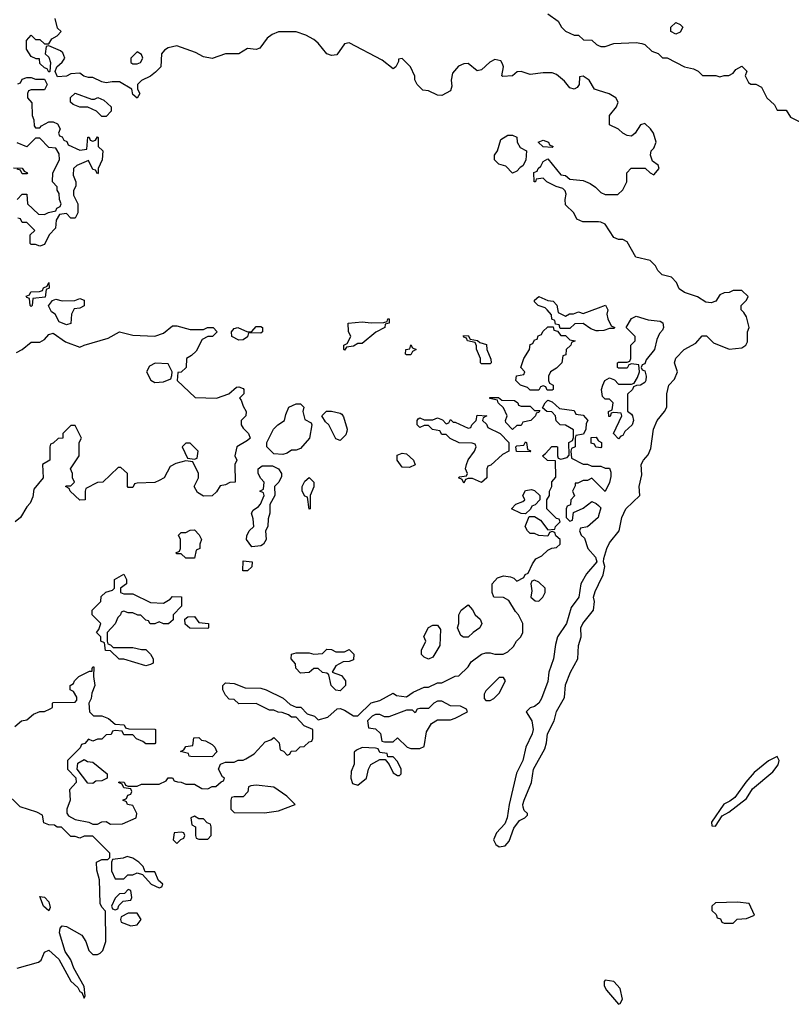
# Model space of a CAD drawing. Header units: inches. Extents: x 2769379 to 2883802, y 684208 to 828654.
# Tile 186 of 256: x 2817378 to 2820873, y 793726 to 798184. Entities that reach past the tile are written whole.
import ezdxf

# ---------------------------------------------------------------- set-up
doc = ezdxf.new("R2010")
doc.units = ezdxf.units.IN
doc.header["$MEASUREMENT"] = 0
doc.layers.add('C8719', color=7, linetype='Continuous')
doc.layers.add('C8729', color=7, linetype='Continuous')

msp = doc.modelspace()

# ---------------------------------------------------------------- linework, layer by layer
at = {"layer": 'C8719', "color": 2, "elevation": 2}
for points in [[(2819770.7, 798210.7), (2819818, 798178), (2819832, 798150), (2819850, 798132), (2819890, 798114), (2819910, 798114), (2819932.7, 798092.7), (2819970, 798092), (2819991.6, 798071.6), (2820000, 798067.2)], [(2820000, 797864.1), (2819982, 797870), (2819958, 797910), (2819930, 797928), (2819914, 797926), (2819912, 797890), (2819903.6, 797876.4), (2819890, 797868.7), (2819870, 797875.3), (2819845.6, 797905.6), (2819810, 797935.3), (2819790, 797943.7), (2819750, 797943.7), (2819690, 797935.3), (2819650, 797948.7), (2819631.6, 797948.4), (2819610.6, 797929.4), (2819567, 797927), (2819562, 797930), (2819569, 797970), (2819564.7, 797984.7), (2819558, 797998), (2819530, 798004), (2819508.1, 797991.9), (2819470, 797957.2), (2819450, 797953.2), (2819410, 797985.2), (2819390, 797984.5), (2819366.4, 797973.6), (2819338, 797942), (2819333, 797910), (2819336.3, 797883.7), (2819330, 797862), (2819290, 797841.2), (2819270, 797842), (2819230, 797862), (2819204.7, 797864.7), (2819178, 797890), (2819168, 797912), (2819168, 797928), (2819148, 797970), (2819110, 798008), (2819094, 798006), (2819094, 797994), (2819082, 797970), (2819070, 797962), (2819020.2, 798000.2), (2818870, 798079), (2818850, 798075.3), (2818814.8, 798025.2), (2818790, 798022), (2818770, 798028.7), (2818730, 798077.2), (2818710, 798094), (2818674, 798114), (2818630, 798129), (2818550, 798129), (2818522.5, 798117.5), (2818499.8, 798100.2), (2818465.4, 798054.6), (2818450, 798049), (2818410, 798054), (2818370, 798029.2), (2818310, 798028.7), (2818250, 798009), (2818210, 798015.3), (2818175.1, 798035.1), (2818090, 798065.2), (2818050, 798057.2), (2818033.7, 798046.3), (2818021, 798030), (2818018, 797970), (2817993.7, 797946.3), (2817970, 797928.7), (2817930, 797908.7), (2817911.3, 797890), (2817912, 797870), (2817922, 797850), (2817910, 797828), (2817890, 797846), (2817886, 797870), (2817830, 797902), (2817796.9, 797903.1), (2817770, 797898), (2817750, 797902), (2817710, 797922), (2817690, 797922), (2817669, 797929), (2817650, 797942), (2817610, 797939), (2817590, 797928), (2817550, 797926), (2817538, 797950), (2817546, 797970), (2817570, 797992), (2817582, 798010), (2817574, 798034), (2817563.1, 798043.1), (2817510, 798066), (2817498, 798062), (2817494, 798030), (2817510, 798014), (2817518, 797990), (2817514, 797950), (2817510, 797946), (2817502, 797962), (2817490, 797966), (2817470, 797986), (2817467.3, 798007.3), (2817452.7, 798007.3), (2817430, 798018), (2817409.3, 798050), (2817408.7, 798090), (2817430, 798114), (2817450, 798094), (2817470, 798094), (2817490, 798074), (2817510, 798074), (2817523.1, 798096.9), (2817548.4, 798111.6), (2817566, 798130), (2817550, 798146), (2817538, 798190)], [(2817370, 797894), (2817382, 797898), (2817390, 797914), (2817410, 797922), (2817430, 797922), (2817450, 797914), (2817490, 797914), (2817502, 797890), (2817490, 797866), (2817430, 797866), (2817418, 797862), (2817414, 797850), (2817414, 797830), (2817432.7, 797807.3), (2817434, 797750), (2817442, 797730), (2817443.6, 797703.6), (2817450, 797694), (2817470, 797694), (2817476.4, 797703.6), (2817510, 797722), (2817530, 797722), (2817550, 797712), (2817562, 797690), (2817554, 797670), (2817558, 797658), (2817570, 797654), (2817578, 797638), (2817592, 797632), (2817598, 797618), (2817650, 797594), (2817682, 797598), (2817687.3, 797652.7), (2817692.7, 797652.7), (2817698, 797638), (2817710, 797634), (2817722, 797638), (2817730, 797654), (2817734, 797650), (2817734, 797610), (2817754, 797590), (2817751.3, 797550), (2817734, 797510), (2817734, 797490), (2817730, 797486), (2817722, 797502), (2817710, 797506), (2817690, 797546), (2817636.9, 797523.1), (2817622, 797510), (2817619.6, 797479.6), (2817632, 797450), (2817632, 797430), (2817622, 797410), (2817622, 797390), (2817642, 797350), (2817642, 797310), (2817630, 797286), (2817610, 797286), (2817590, 797306), (2817558, 797302), (2817543.6, 797276.4), (2817539.6, 797240.4), (2817512, 797210), (2817490, 797166), (2817470, 797158), (2817450, 797166), (2817430, 797166), (2817426, 797170), (2817426, 797210), (2817446, 797230), (2817410, 797266), (2817390, 797266), (2817382, 797282), (2817370, 797286)], [(2817366, 797370), (2817390, 797394), (2817410, 797394), (2817414, 797350), (2817463.6, 797303.6), (2817490, 797302), (2817508.4, 797311.6), (2817542, 797318), (2817546, 797330), (2817562, 797338), (2817566, 797350), (2817558, 797370), (2817556.4, 797396.4), (2817547.3, 797412.7), (2817547.3, 797427.3), (2817526, 797450), (2817528, 797490), (2817558, 797550), (2817556.4, 797576.4), (2817542, 797602), (2817510, 797606), (2817470, 797648), (2817450, 797648), (2817410, 797608.7), (2817366.3, 797626.3)], [(2820000, 797268.2), (2819929.3, 797269.3), (2819901.2, 797281.2), (2819888.7, 797310), (2819850, 797346), (2819848.7, 797370), (2819853.6, 797393.6), (2819848.9, 797408.9), (2819839, 797419), (2819808.4, 797428.4), (2819766, 797450), (2819750, 797466), (2819718, 797462), (2819714, 797450), (2819708, 797450), (2819707.3, 797492.7), (2819722, 797498), (2819726, 797510), (2819739, 797521), (2819750, 797542), (2819770, 797554), (2819830, 797482), (2819850, 797478), (2819870, 797462), (2819930, 797456), (2819962, 797442), (2819986.4, 797426.4), (2820000, 797412.4)], [(2817350, 797514), (2817390, 797512), (2817398, 797498), (2817414, 797490), (2817410, 797486), (2817390, 797486), (2817382, 797502), (2817367.3, 797507.3)], [(2820000, 796775.7), (2819990, 796775.3), (2819964.7, 796784.7), (2819930, 796808), (2819892.7, 796807.3), (2819870, 796786), (2819826, 796786), (2819822, 796802), (2819806, 796806), (2819802, 796822), (2819788, 796828), (2819787.3, 796847.3), (2819768, 796870), (2819759, 796879), (2819726, 796890), (2819710, 796906), (2819710, 796914), (2819730, 796931.3), (2819770, 796912), (2819794, 796910), (2819811.6, 796891.6), (2819818, 796858), (2819850, 796842), (2819868.4, 796851.6), (2819887.3, 796852.7), (2819910, 796862), (2819930, 796854), (2820000, 796879.7)], [(2817363.3, 796676.7), (2817389.6, 796690.4), (2817430, 796724.7), (2817470, 796724), (2817490, 796736), (2817510, 796758), (2817530, 796764.7), (2817585.5, 796725.5), (2817650, 796701), (2817670, 796710.8), (2817778.6, 796741.4), (2817830, 796771.3), (2817890, 796756), (2817990, 796751), (2818030, 796764.7), (2818070, 796798), (2818090, 796798), (2818150, 796782), (2818210, 796782), (2818228.9, 796791.1), (2818254, 796790), (2818272, 796770), (2818252, 796750), (2818231, 796749), (2818204.7, 796735.3), (2818176.9, 796683.1), (2818156.9, 796663.1), (2818134, 796650), (2818132, 796610), (2818110, 796588), (2818094, 796586), (2818092, 796550), (2818172.7, 796472.7), (2818270, 796471), (2818326, 796490), (2818360.4, 796519.6), (2818370, 796522), (2818390, 796514), (2818394, 796510), (2818394, 796490), (2818374, 796470), (2818382, 796462), (2818390, 796434), (2818404.7, 796410), (2818402, 796390), (2818382, 796370), (2818382, 796350), (2818390, 796334), (2818414, 796310), (2818422, 796290), (2818410, 796278), (2818362, 796250), (2818352, 796210), (2818362, 796190), (2818352, 796170), (2818354, 796090), (2818330, 796088), (2818310, 796078), (2818286, 796074), (2818270, 796046), (2818250, 796028), (2818210, 796026), (2818183.1, 796043.1), (2818168.7, 796070), (2818188, 796110), (2818188, 796130), (2818162, 796182), (2818130, 796186), (2818085.4, 796174.6), (2818059.6, 796160.4), (2818032, 796110), (2818010, 796098), (2817990, 796088), (2817910, 796086), (2817898, 796082), (2817890, 796066), (2817870, 796066), (2817866, 796070), (2817866, 796130), (2817836.4, 796156.4), (2817823.6, 796156.4), (2817754, 796090), (2817730, 796088), (2817678, 796062), (2817674, 796050), (2817674, 796010), (2817650, 796008), (2817606, 796050), (2817602, 796062), (2817586, 796070), (2817590, 796074), (2817610, 796074), (2817626, 796090), (2817618, 796110), (2817618, 796130), (2817608, 796150), (2817648, 796210), (2817648, 796270), (2817658, 796290), (2817630, 796346), (2817610, 796346), (2817574, 796310), (2817574, 796290), (2817552.7, 796287.3), (2817530, 796266), (2817518, 796262), (2817514, 796250), (2817514, 796190), (2817482, 796170), (2817484.7, 796110), (2817442, 796058), (2817436.9, 796023.1), (2817425.4, 795994.6), (2817410, 795978), (2817382, 795930), (2817358, 795910)], [(2817356.4, 794983.6), (2817386, 795010), (2817410, 795014), (2817440.4, 795039.6), (2817468.9, 795051.1), (2817490, 795052), (2817516.4, 795063.6), (2817526, 795070), (2817526, 795090), (2817530, 795092), (2817630, 795094), (2817636.4, 795103.6), (2817636.4, 795116.4), (2817622, 795142), (2817606, 795150), (2817606, 795170), (2817622, 795178), (2817626, 795190), (2817646, 795210), (2817694, 795234), (2817706, 795234), (2817706, 795246), (2817710, 795254), (2817714, 795254), (2817712, 795210), (2817718, 795170), (2817705.4, 795134.6), (2817702, 795110), (2817692, 795090), (2817694, 795050), (2817712.7, 795032.7), (2817750, 795032), (2817779.6, 795019.6), (2817810, 794994), (2817851.6, 794991.6), (2817858, 794978), (2817872.7, 794972.7), (2817990, 794972), (2817994, 794970), (2817994, 794910), (2817990, 794906), (2817950, 794906), (2817936.4, 794916.4), (2817907.3, 794927.3), (2817890, 794946), (2817850, 794946), (2817842, 794962), (2817810, 794966), (2817798, 794962), (2817792.7, 794947.3), (2817770, 794946), (2817750, 794926), (2817730, 794926), (2817710, 794918), (2817690, 794926), (2817672.7, 794907.3), (2817658, 794902), (2817652.7, 794887.3), (2817594, 794830), (2817594, 794790), (2817632, 794752), (2817634, 794730), (2817603.6, 794696.4), (2817606, 794650), (2817591.3, 794610), (2817591.6, 794591.6), (2817599.6, 794579.6), (2817630, 794562), (2817691.1, 794551.1), (2817710, 794542), (2817730, 794542), (2817750, 794552), (2817770, 794554), (2817790, 794542), (2817843.6, 794543.6), (2817906, 794570), (2817908, 794590), (2817890, 794626), (2817866, 794630), (2817862, 794642), (2817846, 794650), (2817862, 794658), (2817867.3, 794672.7), (2817882, 794678), (2817886, 794690), (2817882, 794702), (2817850, 794706), (2817842, 794722), (2817826, 794730), (2817830, 794734), (2817851.6, 794731.6), (2817858, 794718), (2817870, 794714), (2817910, 794714), (2817930, 794722), (2818010, 794722), (2818042, 794738), (2818050, 794752), (2818070, 794752), (2818078, 794738), (2818092.7, 794732.7), (2818110, 794732), (2818130, 794722), (2818170, 794722), (2818203.6, 794703.6), (2818230, 794702), (2818250, 794712), (2818267.3, 794712.7), (2818290, 794734), (2818302, 794738), (2818306, 794750), (2818296.4, 794756.4), (2818278, 794790), (2818287.3, 794812.7), (2818310, 794822), (2818350, 794822), (2818368.4, 794831.6), (2818390, 794832), (2818402, 794838), (2818440.4, 794859.6), (2818490, 794914), (2818516.4, 794923.6), (2818530, 794934), (2818554, 794910), (2818558, 794878), (2818572.7, 794872.7), (2818590, 794854), (2818602, 794858), (2818607.3, 794872.7), (2818630, 794874), (2818648.4, 794891.6), (2818667.3, 794892.7), (2818690, 794914), (2818702, 794918), (2818706, 794930), (2818706, 794970), (2818667.3, 794987.3), (2818630, 795026), (2818610, 795026), (2818596.4, 795036.4), (2818567.3, 795047.3), (2818548.4, 795048.4), (2818530, 795058), (2818510, 795058), (2818450, 795088), (2818370, 795086), (2818350, 795106), (2818327.3, 795107.3), (2818310, 795126), (2818298, 795150), (2818298, 795170), (2818310, 795182), (2818350, 795178), (2818399.6, 795159.6), (2818470, 795158), (2818494, 795150), (2818571.6, 795111.6), (2818603.6, 795083.6), (2818630, 795072), (2818650.9, 795070.9), (2818681, 795041), (2818714, 795030), (2818730, 795014), (2818773.6, 795026.4), (2818816.4, 795063.6), (2818830, 795064.7), (2818850, 795058), (2818890, 795032), (2818910, 795032), (2818970, 795091.3), (2819010, 795102), (2819070, 795134), (2819084.7, 795124.7), (2819130, 795118), (2819160.2, 795139.8), (2819210, 795162), (2819230, 795162), (2819270, 795182), (2819290, 795182), (2819350, 795212), (2819367.3, 795212.7), (2819410, 795254), (2819423.1, 795276.9), (2819470, 795311.3), (2819490, 795318), (2819510, 795318), (2819530, 795311.3), (2819568.4, 795311.6), (2819590, 795322), (2819614.6, 795345.4), (2819628, 795370), (2819648, 795390), (2819658, 795410), (2819658, 795450), (2819638, 795490), (2819624, 795504), (2819594.6, 795554.6), (2819570, 795568), (2819526, 795570), (2819518, 795590), (2819518, 795630), (2819543.2, 795656.8), (2819570, 795666), (2819602, 795662), (2819616, 795656), (2819630, 795642), (2819662, 795658), (2819667.3, 795672.7), (2819682, 795678), (2819700.4, 795719.6), (2819716.4, 795743.6), (2819743.1, 795756.9), (2819770, 795782), (2819788.4, 795791.6), (2819810, 795794), (2819826, 795810), (2819826, 795830), (2819807.3, 795847.3), (2819802, 795862), (2819790, 795866), (2819778, 795862), (2819770, 795846), (2819730, 795848), (2819710, 795858), (2819690, 795858), (2819678, 795870), (2819668, 795890), (2819686, 795934), (2819710, 795934), (2819738, 795918), (2819770, 795874), (2819802, 795878), (2819806, 795890), (2819826, 795910), (2819822, 795922), (2819810, 795926), (2819766, 795970), (2819766, 796010), (2819778, 796030), (2819778, 796050), (2819788, 796070), (2819788.9, 796091.1), (2819807.3, 796112.7), (2819806, 796186), (2819768.4, 796188.4), (2819746, 796210), (2819760.4, 796219.6), (2819788.4, 796251.6), (2819810, 796252), (2819814, 796250), (2819814, 796210), (2819818, 796198), (2819830, 796194), (2819858, 796202), (2819867.3, 796212.7), (2819866, 796270), (2819882, 796278), (2819887.3, 796292.7), (2819887.3, 796327.3), (2819850, 796348), (2819826, 796350), (2819808.4, 796368.4), (2819806, 796390), (2819788, 796408), (2819766, 796410), (2819746, 796426), (2819758, 796450), (2819770, 796462), (2819790, 796454), (2819823.6, 796423.6), (2819890, 796414), (2819898, 796398), (2819930, 796394), (2819952, 796370), (2819943.6, 796356.4), (2819942, 796330), (2819932.7, 796307.3), (2819898, 796302), (2819894, 796290), (2819894, 796250), (2819878, 796242), (2819874, 796230), (2819878, 796198), (2819930, 796172), (2819950, 796172), (2819970, 796162), (2820000, 796162)], [(2820000, 796247.1), (2819988.4, 796248.4), (2819982, 796262), (2819967.3, 796267.3), (2819967.3, 796292.7), (2819990, 796294), (2819998, 796278), (2820000, 796277)], [(2820000, 796078), (2819970, 796108), (2819950, 796098), (2819930, 796098), (2819906, 796086), (2819894, 796086), (2819894, 796074), (2819882, 796050), (2819891.1, 796028.9), (2819874, 796010), (2819872.7, 795987.3), (2819858, 795982), (2819854, 795970), (2819854, 795930), (2819870, 795914), (2819882, 795918), (2819887.3, 795952.7), (2819930, 795972), (2819970, 796002), (2819990, 795994), (2820000, 795984)], [(2820000, 795937.3), (2819998, 795930), (2819950, 795888), (2819918, 795882), (2819914, 795870), (2819922, 795850), (2819936, 795836), (2819951, 795790), (2819986.8, 795750), (2819992, 795730), (2819945.3, 795674.7), (2819920.7, 795630), (2819910.8, 795570), (2819876.8, 795523.2), (2819854.8, 795450), (2819814.8, 795390), (2819804.9, 795355.1), (2819795.5, 795290), (2819774.4, 795230), (2819770, 795188), (2819742, 795110), (2819730, 795089.2), (2819710, 795074), (2819691.1, 795068.9), (2819672, 795050), (2819697.3, 795010), (2819704, 794970), (2819699.1, 794950), (2819670.6, 794890), (2819657.3, 794830), (2819627.9, 794772.1), (2819594.8, 794630), (2819586.8, 794570), (2819576.3, 794543.7), (2819538, 794502), (2819524, 794470), (2819534.8, 794450), (2819550, 794439.1), (2819576.9, 794443.1), (2819594.9, 794465.1), (2819616, 794524), (2819642, 794558), (2819666, 794570), (2819678, 794582), (2819678, 794590), (2819664, 794604), (2819659, 794619), (2819657.2, 794630), (2819662.7, 794650), (2819697.2, 794730), (2819706, 794790), (2819757, 794883), (2819765.2, 794910), (2819769.2, 794950), (2819799.3, 795010), (2819810, 795051.3), (2819845.6, 795114.4), (2819850, 795172), (2819872.7, 795230), (2819906.6, 795290), (2819909.5, 795350), (2819920.9, 795390), (2819919.3, 795430), (2819929.2, 795450), (2819978, 795510), (2819981.2, 795550), (2819977.2, 795570), (2819984.8, 795595.2), (2820000, 795626.4)], [(2817366, 793890), (2817463.7, 793916.3), (2817474.8, 793925.2), (2817490, 793962), (2817510, 793971.3), (2817556, 793930), (2817610, 793831.3), (2817642, 793802), (2817650, 793784.7), (2817659.8, 793779.8), (2817670, 793754), (2817675.3, 793764.7), (2817670, 793806), (2817624, 793890), (2817610, 793928), (2817584.5, 793964.5), (2817559, 794050), (2817562, 794070), (2817570, 794082), (2817590, 794078), (2817658.8, 794038.8), (2817678, 794010), (2817692, 793970), (2817710, 793952), (2817730, 793951.3), (2817743.1, 793956.9), (2817755.3, 793970), (2817768.7, 794010), (2817767.3, 794147.3), (2817750, 794166), (2817743.1, 794183.1), (2817739, 794290), (2817727.3, 794332.7), (2817726, 794370), (2817750, 794382), (2817778, 794382), (2817786, 794390), (2817786, 794410), (2817710, 794488), (2817670, 794488), (2817650, 794478), (2817630, 794486), (2817610, 794486), (2817567.3, 794527.3), (2817548.4, 794528.4), (2817536.4, 794536.4), (2817510, 794538), (2817487.3, 794547.3), (2817482, 794582), (2817456.4, 794596.4), (2817380.2, 794620.2), (2817308.9, 794688.9)]]:
    msp.add_lwpolyline(points, dxfattribs=at)
for points in [[(2817910, 798038), (2817882, 798010), (2817882, 797990), (2817890, 797984.7), (2817910, 797984.7), (2817926, 797990), (2817935.3, 798010), (2817930, 798026)], [(2817703.6, 797823.6), (2817716.4, 797823.6), (2817731.3, 797831.3), (2817759.6, 797819.6), (2817792, 797790), (2817792, 797770), (2817770, 797746), (2817750, 797746), (2817726, 797770), (2817687.3, 797787.3), (2817650, 797788.7), (2817620.2, 797800.2), (2817608, 797810), (2817608.4, 797831.6), (2817630, 797852)], [(2819610, 797489.2), (2819580.4, 797520.4), (2819548.7, 797530), (2819528.7, 797550), (2819528.7, 797570), (2819542, 797590), (2819558, 797642), (2819590, 797661), (2819610, 797661), (2819630, 797652), (2819632, 797630), (2819644.7, 797604.7), (2819674, 797590), (2819671.3, 797548.7), (2819658, 797522), (2819644.7, 797515.3), (2819630, 797498)], [(2819790, 797606), (2819750, 797608), (2819726, 797630), (2819750, 797638), (2819774, 797630), (2819778, 797618), (2819794, 797610)], [(2817430, 796886), (2817426, 796890), (2817422, 796922), (2817410, 796926), (2817407.3, 796932.7), (2817422, 796938), (2817428.9, 796951.1), (2817467.3, 796952.7), (2817482, 796958), (2817486, 796970), (2817502, 796978), (2817510, 796994), (2817511.6, 796968.4), (2817498, 796962), (2817492.7, 796927.3), (2817438, 796922), (2817434, 796890)], [(2817590, 796802), (2817556.4, 796816.4), (2817538, 796850), (2817522, 796862), (2817508, 796888), (2817527.3, 796912.7), (2817542, 796918), (2817570, 796911.3), (2817627.3, 796912.7), (2817650, 796922), (2817670, 796914), (2817670, 796888), (2817650, 796878), (2817624.7, 796875.3), (2817612, 796850), (2817610, 796808)], [(2818850, 796688), (2818846, 796690), (2818846, 796710), (2818862, 796718), (2818878, 796750), (2818867.3, 796772.7), (2818866, 796810), (2818930, 796816), (2818970, 796811.3), (2819027.3, 796812.7), (2819042, 796818), (2819046, 796830), (2819052, 796830), (2819052, 796810), (2819034, 796806), (2819032, 796790), (2818991.1, 796768.9), (2818930, 796718), (2818910, 796718), (2818890, 796706), (2818858, 796702)], [(2818470, 796764), (2818414, 796766), (2818410, 796748), (2818390, 796734), (2818370, 796733.2), (2818339, 796750), (2818337.2, 796770), (2818350, 796786), (2818366, 796790), (2818410, 796771.3), (2818430, 796772), (2818450, 796794.8), (2818470, 796794.8), (2818478, 796790), (2818478, 796770)], [(2819830, 796754), (2819850, 796754), (2819870, 796734), (2819894, 796730), (2819878, 796722), (2819874, 796710), (2819854, 796690), (2819852.7, 796667.3), (2819838, 796662), (2819834, 796630), (2819810, 796606), (2819782, 796590), (2819774, 796570), (2819774, 796550), (2819778, 796538), (2819794, 796530), (2819794, 796510), (2819790, 796506), (2819767.3, 796507.3), (2819762, 796522), (2819750, 796526), (2819738, 796522), (2819730, 796506), (2819690, 796506), (2819678, 796518), (2819646, 796530), (2819626, 796550), (2819628.9, 796571.1), (2819662, 796578), (2819666, 796590), (2819648.7, 796610), (2819662, 796650), (2819688, 796690), (2819690, 796714), (2819702, 796718), (2819710, 796734), (2819722, 796738), (2819727.3, 796752.7), (2819742, 796758), (2819747.3, 796772.7), (2819770, 796794), (2819794, 796794), (2819798, 796778), (2819814, 796774)], [(2819470, 796626), (2819466, 796630), (2819466, 796650), (2819448, 796692), (2819448, 796708), (2819442, 796722), (2819406, 796730), (2819402, 796742), (2819390, 796746), (2819387.3, 796752.7), (2819410, 796754), (2819418, 796738), (2819451.6, 796731.6), (2819462, 796722), (2819492.7, 796712.7), (2819494, 796690), (2819512.7, 796647.3), (2819514, 796630), (2819510, 796626)], [(2819130, 796666), (2819126, 796670), (2819128, 796690), (2819146, 796694), (2819150, 796711.3), (2819158, 796698), (2819174, 796690), (2819158, 796682), (2819150, 796666)], [(2817991.6, 796628.4), (2817965.4, 796614.6), (2817952, 796590), (2817971.6, 796551.6), (2817990, 796542), (2818030, 796544.7), (2818062, 796558), (2818067.3, 796572.7), (2818068, 796590), (2818050, 796626)], [(2819650, 796434), (2819690, 796434), (2819710, 796414), (2819734, 796414), (2819730, 796406), (2819718, 796402), (2819714, 796390), (2819694, 796370), (2819658, 796362), (2819650, 796346), (2819630, 796346), (2819610, 796328), (2819580.4, 796360.4), (2819578, 796370), (2819586, 796390), (2819570, 796426), (2819546, 796450), (2819542, 796462), (2819508.4, 796468.4), (2819507.3, 796472.7), (2819547.3, 796472.7), (2819562, 796462), (2819619.6, 796459.6), (2819634, 796450), (2819638, 796438)], [(2818570, 796215.3), (2818530, 796218), (2818498, 796250), (2818498, 796270), (2818528, 796330), (2818548, 796350), (2818578, 796370), (2818583.1, 796396.9), (2818598, 796430), (2818630, 796444.7), (2818650, 796444.7), (2818664.7, 796430), (2818661, 796410), (2818670, 796374), (2818698, 796358), (2818702, 796350), (2818691, 796290), (2818650, 796242), (2818630, 796235.3), (2818610, 796235.3), (2818590, 796222)], [(2818830, 796278), (2818810, 796286), (2818778, 796350), (2818763.1, 796363.1), (2818746, 796390), (2818768.4, 796411.6), (2818790, 796412), (2818830, 796402), (2818838, 796398), (2818845.4, 796385.4), (2818861, 796330), (2818859.8, 796320.2), (2818855.3, 796304.7)], [(2819470, 796088), (2819430, 796106), (2819410, 796106), (2819398, 796102), (2819390, 796086), (2819382, 796102), (2819366, 796110), (2819370, 796114), (2819402, 796118), (2819406, 796130), (2819398, 796150), (2819402, 796170), (2819409.2, 796190.8), (2819438, 796230), (2819446, 796250), (2819442, 796262), (2819427.3, 796267.3), (2819368.4, 796268.4), (2819328.4, 796288.4), (2819310, 796306), (2819290, 796306), (2819282, 796322), (2819248.4, 796328.4), (2819230, 796346), (2819210, 796346), (2819190, 796338), (2819178, 796350), (2819178, 796370), (2819183.1, 796376.9), (2819190, 796382), (2819210, 796372), (2819250, 796372), (2819270, 796382), (2819292.7, 796372.7), (2819310, 796354), (2819322, 796358), (2819330, 796374), (2819342, 796362), (2819350, 796362), (2819410, 796334), (2819422, 796338), (2819426, 796350), (2819446, 796370), (2819450, 796394), (2819494, 796390), (2819478, 796382), (2819474, 796370), (2819492.7, 796352.7), (2819498, 796338), (2819554, 796310), (2819594, 796270), (2819594, 796230), (2819565.4, 796214.6), (2819512.7, 796167.3), (2819498, 796162), (2819494, 796150), (2819494, 796110)], [(2818150, 796266), (2818130, 796266), (2818114, 796250), (2818138, 796198), (2818170, 796194), (2818182, 796198), (2818186, 796230)], [(2819690, 796228), (2819628.4, 796228.4), (2819626, 796250), (2819630, 796254), (2819662, 796258), (2819670, 796272), (2819674, 796270), (2819678, 796238), (2819690, 796234), (2819694, 796230)], [(2819143.6, 796156.4), (2819110, 796158), (2819088.7, 796190), (2819088.4, 796211.6), (2819110, 796222), (2819130, 796218), (2819162, 796190), (2819170, 796168)], [(2818430, 795798), (2818406, 795830), (2818407.3, 795847.3), (2818418, 795870), (2818438, 795890), (2818436.4, 795923.6), (2818428, 795950), (2818436.4, 795963.6), (2818460.4, 795979.6), (2818468.9, 795991.1), (2818486, 796030), (2818482, 796042), (2818466, 796050), (2818482, 796058), (2818486, 796090), (2818470, 796106), (2818458, 796130), (2818458, 796150), (2818476.4, 796163.6), (2818523.6, 796163.6), (2818551.1, 796151.1), (2818564.7, 796130), (2818563.6, 796116.4), (2818552, 796090), (2818532, 796070), (2818534, 796030), (2818511.6, 795988.4), (2818511.3, 795950), (2818503.6, 795923.6), (2818502, 795890), (2818492, 795870), (2818494, 795830), (2818482, 795810), (2818470, 795802)], [(2818690, 795968), (2818682, 796022), (2818670, 796026), (2818658, 796050), (2818658, 796070), (2818670, 796094), (2818690, 796111.3), (2818711, 796090), (2818711, 796069), (2818694, 796030), (2818694, 795970)], [(2819670, 795946), (2819650, 795948), (2819606, 795970), (2819626, 795990), (2819658, 796002), (2819666, 796010), (2819658, 796030), (2819670, 796052), (2819696.9, 796056.9), (2819710, 796052), (2819734, 796030), (2819734, 796010), (2819712.7, 795987.3), (2819698, 795982), (2819692.7, 795967.3)], [(2818130, 795746), (2818110, 795766), (2818090, 795766), (2818086, 795770), (2818102, 795778), (2818106, 795790), (2818106, 795830), (2818098, 795850), (2818110, 795862), (2818130, 795862), (2818150, 795872), (2818170, 795874), (2818191.6, 795851.6), (2818202, 795830), (2818194, 795810), (2818194, 795790), (2818178, 795782), (2818170, 795746)], [(2818410, 795688.7), (2818389, 795689), (2818390, 795734), (2818431.3, 795730), (2818430, 795706)], [(2817850, 795584.7), (2817890, 795584.7), (2817970, 795544.7), (2818030, 795542), (2818060.4, 795559.6), (2818070, 795572), (2818111.3, 795571.3), (2818111.3, 795528.7), (2818074, 795490), (2818072.7, 795467.3), (2818051.6, 795448.4), (2818030, 795448), (2818010, 795458), (2817990, 795448), (2817968.4, 795448.4), (2817962, 795462), (2817950, 795466), (2817927.3, 795487.3), (2817912.7, 795487.3), (2817890, 795498), (2817870, 795498), (2817850, 795506), (2817838, 795502), (2817834, 795490), (2817822, 795478), (2817810.9, 795449.1), (2817774, 795410), (2817774, 795370), (2817778, 795358), (2817790, 795354), (2817802, 795342), (2817890, 795342), (2817930, 795332), (2817950, 795332), (2817971.1, 795311.1), (2817982, 795290), (2817982, 795270), (2817970, 795264), (2817950, 795259), (2817850, 795288), (2817828, 795288), (2817790, 795326), (2817767.3, 795327.3), (2817762, 795362), (2817746, 795370), (2817746, 795390), (2817726, 795410), (2817736.4, 795423.6), (2817746, 795450), (2817706, 795490), (2817706, 795510), (2817746, 795550), (2817747.3, 795572.7), (2817768.4, 795591.6), (2817799, 795601), (2817808, 795610), (2817808, 795650), (2817850, 795674), (2817862, 795650), (2817862, 795630), (2817834, 795610), (2817834, 795590)], [(2819710, 795646), (2819698, 795642), (2819694, 795630), (2819698, 795598), (2819694, 795570), (2819712.7, 795552.7), (2819730, 795552), (2819748, 795570), (2819758, 795590), (2819758, 795610), (2819730, 795638)], [(2819410, 795388.7), (2819388.9, 795388.9), (2819376.4, 795396.4), (2819362, 795430), (2819368, 795450), (2819368, 795490), (2819378, 795510), (2819410, 795534), (2819430, 795512), (2819442, 795490), (2819464.7, 795470), (2819472, 795450), (2819462, 795430), (2819432, 795410)], [(2818230, 795428), (2818148.4, 795428.4), (2818127.3, 795447.3), (2818126, 795470), (2818140.4, 795479.6), (2818170, 795482), (2818190, 795454), (2818234, 795450), (2818234, 795430)], [(2819230, 795288), (2819210, 795298), (2819198, 795310), (2819198, 795330), (2819218, 795370), (2819208.4, 795391.6), (2819230, 795432), (2819250, 795442), (2819270, 795442), (2819283.6, 795423.6), (2819282, 795350), (2819250, 795298)], [(2818810, 795322), (2818850, 795322), (2818870, 795332), (2818874, 795330), (2818891.6, 795311.6), (2818890, 795286), (2818870, 795278), (2818843.6, 795276.4), (2818810, 795258), (2818794, 795230), (2818835.3, 795215.3), (2818854, 795190), (2818854, 795170), (2818830, 795146), (2818810, 795148), (2818789, 795170), (2818778, 795218), (2818770, 795226), (2818750, 795228), (2818730, 795246), (2818710, 795246), (2818690, 795228), (2818650, 795226), (2818628.4, 795248.4), (2818627.3, 795267.3), (2818608, 795290), (2818608.7, 795311.3), (2818630, 795318), (2818690, 795318), (2818710, 795312), (2818750, 795314), (2818770, 795334), (2818790, 795332)], [(2819570, 795206), (2819550, 795206), (2819490, 795146), (2819482, 795130), (2819482, 795110), (2819490, 795102), (2819510, 795102), (2819526, 795110), (2819550, 795134), (2819578, 795190)], [(2819290, 795098), (2819270, 795098), (2819254, 795090), (2819230, 795066), (2819190, 795066), (2819178, 795062), (2819170, 795046), (2819158, 795058), (2819130, 795058), (2819050, 795028), (2819030, 795028), (2819010, 795038), (2818990, 795038), (2818974, 795030), (2818954, 795010), (2818958, 794978), (2818990, 794974), (2819012.7, 794952.7), (2819018, 794918), (2819030, 794914), (2819070, 794914), (2819090, 794932), (2819134, 794890), (2819150, 794884.7), (2819190, 794884.7), (2819210, 794894), (2819220.4, 794959.6), (2819243.1, 794996.9), (2819270, 795014), (2819330, 795014), (2819350, 795022), (2819406, 795050), (2819402, 795062), (2819375.3, 795075.3), (2819330, 795078)], [(2818250, 794846), (2818152.7, 794847.3), (2818146, 794850), (2818142, 794862), (2818106, 794870), (2818122, 794878), (2818130, 794894), (2818162, 794898), (2818167.3, 794932.7), (2818190, 794934), (2818202, 794922), (2818219.6, 794919.6), (2818250, 794902), (2818262, 794890), (2818271.6, 794868.4)], [(2818930, 794888), (2818903.6, 794876.4), (2818892.7, 794867.3), (2818892.7, 794812.7), (2818879.6, 794780.4), (2818878, 794750), (2818885.4, 794725.4), (2818910, 794718), (2818948.7, 794750), (2818958, 794790), (2818968.7, 794811.3), (2819010, 794834), (2819034, 794834), (2819052, 794812), (2819070, 794774), (2819090, 794762), (2819098, 794762), (2819106, 794770), (2819106, 794790), (2819090, 794826), (2819070, 794846), (2819046, 794846), (2819042, 794862), (2819010, 794866), (2819002, 794882), (2818990, 794886)], [(2817710, 794726), (2817687.3, 794727.3), (2817638, 794790), (2817642, 794818), (2817670, 794834), (2817685.4, 794825.4), (2817710, 794822), (2817774, 794770), (2817774, 794750), (2817750, 794738), (2817723.6, 794736.4)], [(2818450, 794718), (2818425.4, 794714.6), (2818414, 794710), (2818411.6, 794688.4), (2818390, 794666), (2818350, 794666), (2818338, 794662), (2818334, 794650), (2818334, 794610), (2818350, 794594), (2818487.3, 794592.7), (2818550, 794602), (2818626, 794630), (2818588.4, 794668.4), (2818530, 794708.7)], [(2818170, 794578), (2818154, 794570), (2818158, 794538), (2818174, 794530), (2818174, 794490), (2818178, 794478), (2818190, 794474), (2818230, 794474), (2818246, 794490), (2818246, 794530), (2818242, 794542), (2818227.3, 794547.3), (2818210, 794566), (2818190, 794566)], [(2818110, 794506), (2818078, 794502), (2818074, 794470), (2818090, 794454), (2818107.3, 794472.7), (2818122, 794478), (2818126, 794490), (2818122, 794502)], [(2817864.7, 794395.3), (2817847.3, 794387.3), (2817798, 794382), (2817794, 794370), (2817794, 794330), (2817810, 794294), (2817850, 794294), (2817868.4, 794311.6), (2817890, 794312), (2817910, 794322), (2817934, 794314), (2817974, 794270), (2818010, 794254), (2818022, 794258), (2818026, 794270), (2818007.3, 794287.3), (2817990, 794326), (2817946, 794326), (2817938, 794350), (2817918, 794370), (2817890, 794388)], [(2817870, 794246), (2817852.7, 794227.3), (2817830, 794226), (2817810, 794206), (2817794, 794170), (2817798, 794158), (2817810, 794154), (2817822, 794158), (2817827.3, 794172.7), (2817847.3, 794192.7), (2817882, 794198), (2817886, 794210), (2817882, 794242)], [(2817510, 794148.7), (2817485.2, 794170), (2817470, 794214), (2817490, 794211.3), (2817510.4, 794190.4), (2817516, 794164)], [(2817910, 794138), (2817870, 794138), (2817838, 794122), (2817834, 794110), (2817838, 794098), (2817882, 794082), (2817910, 794086), (2817928, 794110)]]:
    msp.add_lwpolyline(points, close=True, dxfattribs=at)
at = {"layer": 'C8729', "color": 2, "elevation": 2}
for points in [[(2820350, 798118), (2820328, 798130), (2820328, 798150), (2820350, 798172), (2820370, 798162), (2820382, 798150), (2820370, 798128)], [(2820090, 796286), (2820068, 796310), (2820106, 796390), (2820102, 796402), (2820070, 796406), (2820058, 796402), (2820052.7, 796387.3), (2820047.3, 796387.3), (2820046, 796410), (2820062, 796418), (2820066, 796450), (2820050, 796466), (2820030, 796466), (2820018, 796478), (2820014, 796510), (2820019, 796530), (2820029, 796551), (2820050, 796562), (2820072.7, 796552.7), (2820090, 796534), (2820150, 796534), (2820162, 796538), (2820176.4, 796563.6), (2820186, 796590), (2820182, 796622), (2820150, 796626), (2820138, 796622), (2820130, 796606), (2820090, 796606), (2820086, 796610), (2820086, 796630), (2820090, 796634), (2820130, 796634), (2820142, 796638), (2820146, 796650), (2820146, 796710), (2820166, 796730), (2820166, 796750), (2820126, 796790), (2820148.9, 796831.1), (2820170, 796842), (2820224.7, 796824.7), (2820279.6, 796819.6), (2820290.8, 796810.8), (2820294, 796790), (2820290, 796778), (2820276.9, 796763.1), (2820263.6, 796736.4), (2820254, 796690), (2820216, 796644), (2820210, 796626), (2820198, 796622), (2820194, 796610), (2820198, 796598), (2820210, 796594), (2820216, 796570), (2820214, 796550), (2820210, 796542), (2820190, 796528.7), (2820172, 796528), (2820158, 796522), (2820154, 796510), (2820132, 796488), (2820131.3, 796411.3), (2820150, 796398), (2820153.4, 796390), (2820159.1, 796370), (2820153, 796350), (2820119.8, 796320.2), (2820110, 796302), (2820101, 796299)], [(2820810, 794848), (2820770, 794828.7), (2820704.9, 794775.1), (2820667.5, 794732.5), (2820617.3, 794662.7), (2820594.8, 794645.2), (2820567.9, 794632.1), (2820512, 794550), (2820514, 794534), (2820530, 794532), (2820560.2, 794579.8), (2820590, 794596), (2820670, 794658), (2820698, 794702), (2820790, 794778), (2820813.2, 794810), (2820819, 794830)], [(2820630, 794188), (2820530, 794186), (2820514, 794170), (2820514, 794150), (2820532.7, 794132.7), (2820538, 794118), (2820552.7, 794112.7), (2820558, 794098), (2820570, 794094), (2820610, 794094), (2820628.4, 794111.6), (2820670, 794114), (2820706, 794130), (2820682, 794182)], [(2820030, 793835.3), (2820026, 793830), (2820026, 793810), (2820036, 793790), (2820090, 793726), (2820098, 793730), (2820108.7, 793750), (2820097.5, 793797.5), (2820070, 793829.2)]]:
    msp.add_lwpolyline(points, close=True, dxfattribs=at)
for points in [[(2820000, 798067.2), (2820010, 798062), (2820030, 798062), (2820070, 798076), (2820170, 798081), (2820196.9, 798076.9), (2820210, 798072), (2820242, 798042), (2820270.9, 798030.9), (2820290, 798012), (2820311.6, 798011.6), (2820390, 797971.3), (2820430, 797962), (2820450.9, 797950.9), (2820471.6, 797931.6), (2820531.3, 797931.3), (2820550, 797924.7), (2820570, 797932), (2820590, 797932), (2820610, 797942), (2820622, 797958), (2820650, 797974), (2820671.6, 797951.6), (2820664.7, 797930), (2820679.6, 797899.6), (2820690, 797892), (2820712, 797892), (2820738, 797878), (2820762, 797830), (2820798, 797798), (2820810, 797774), (2820850, 797774), (2820870, 797742), (2820918.8, 797718.8)], [(2820000, 797412.4), (2820010, 797402), (2820030, 797392), (2820087.3, 797392.7), (2820110, 797414), (2820128, 797450), (2820128, 797490), (2820148.4, 797511.6), (2820211.6, 797511.6), (2820234, 797490), (2820250, 797482), (2820275.3, 797510), (2820270, 797526), (2820244, 797544), (2820235.3, 797570), (2820238, 797590), (2820250, 797602), (2820262, 797630), (2820248.7, 797670), (2820235.3, 797690), (2820210, 797714), (2820190, 797708.7), (2820166, 797670), (2820150, 797657.2), (2820130, 797659.3), (2820109.6, 797669.6), (2820090, 797689), (2820050, 797708), (2820049.2, 797750), (2820082, 797790), (2820089, 797810), (2820079, 797830), (2820048.3, 797848.3), (2820000, 797864.1)], [(2820000, 795626.4), (2820021.2, 795670), (2820028.7, 795708.7), (2820022, 795730), (2820024, 795744), (2820038.4, 795790), (2820050, 795814.8), (2820094, 795870), (2820106, 795930), (2820124, 795970), (2820188, 796030), (2820184, 796070), (2820196.5, 796123.5), (2820194, 796170), (2820204, 796190), (2820225.6, 796214.4), (2820237.2, 796242.8), (2820249.2, 796330), (2820266, 796370), (2820299, 796410), (2820309.2, 796430), (2820309.4, 796490), (2820319, 796530), (2820344, 796556), (2820358, 796590), (2820344, 796630), (2820350, 796652), (2820388, 796690), (2820440.4, 796719.6), (2820470, 796752), (2820490, 796752), (2820521, 796721), (2820591.6, 796691.6), (2820650, 796698), (2820668, 796710), (2820674.6, 796725.4), (2820675.3, 796770), (2820682, 796790), (2820670, 796838), (2820658.6, 796858.6), (2820646, 796870), (2820646, 796890), (2820670, 796914), (2820678, 796930), (2820650, 796958), (2820610, 796958), (2820591.6, 796948.4), (2820570, 796948), (2820550, 796938), (2820532, 796910), (2820510, 796902), (2820485.6, 796905.6), (2820448.9, 796928.9), (2820389.3, 796949.3), (2820365.2, 796965.2), (2820353.6, 796993.6), (2820330, 797018), (2820289.1, 797029.1), (2820268.9, 797048.9), (2820258, 797070), (2820233.6, 797093.6), (2820169.3, 797109.3), (2820130, 797178), (2820110, 797188.7), (2820090, 797189), (2820070, 797198), (2820030, 797258), (2820010, 797268), (2820000, 797268.2)], [(2820000, 796879.7), (2820031.1, 796891.1), (2820042, 796870), (2820038, 796850), (2820042, 796830), (2820058, 796798), (2820074, 796790), (2820070, 796786), (2820050, 796786), (2820023.6, 796776.4), (2820000, 796775.7)], [(2820000, 796277), (2820014, 796270), (2820014, 796250), (2820010, 796246), (2820000, 796247.1)], [(2820000, 796162), (2820010, 796162), (2820030, 796154), (2820050, 796154), (2820056, 796136), (2820055.3, 796115.3), (2820050, 796088), (2820030, 796048), (2820000, 796078)], [(2820000, 795984), (2820010, 795974), (2820000, 795937.3)]]:
    msp.add_lwpolyline(points, dxfattribs=at)

doc.saveas('drawing.dxf')
